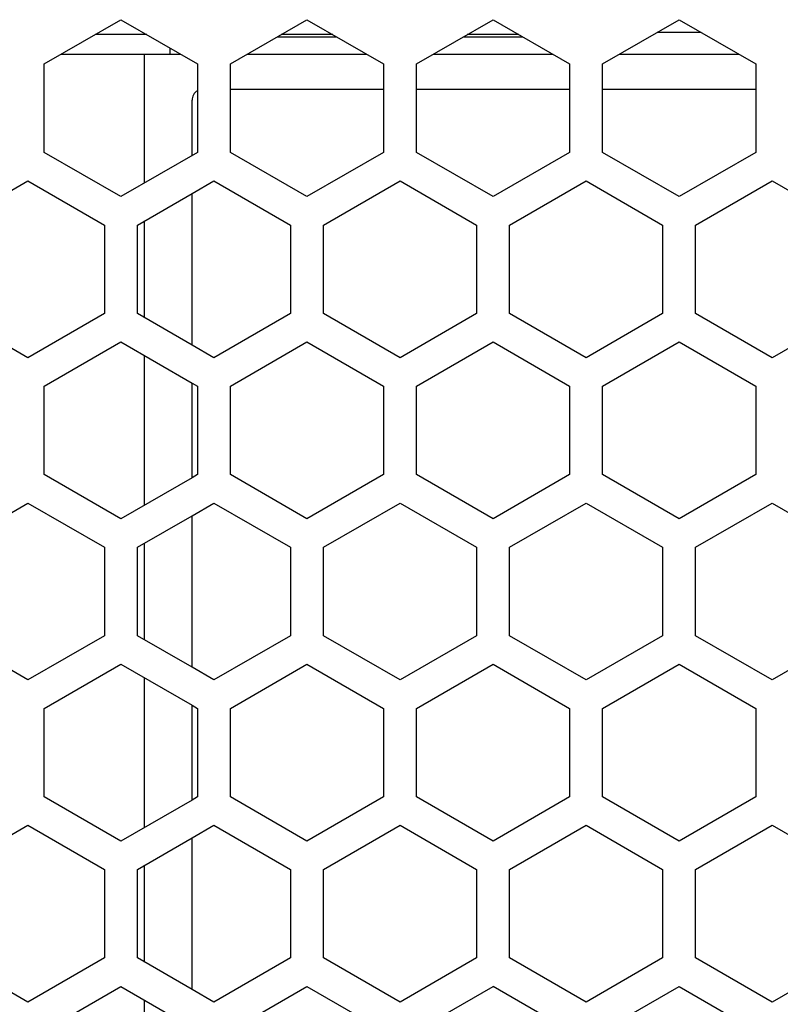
# Model space of a CAD drawing. Header units: millimetres. Extents: x -183 to 9, y -80 to 303.
# Tile 19 of 21: x -79 to -44, y 210 to 255. Entities that reach past the tile are written whole.
import ezdxf

# ---------------------------------------------------------------- set-up
doc = ezdxf.new("R2010")
doc.units = ezdxf.units.MM

# ---------------------------------------------------------------- blocks, each defined once
blk = doc.blocks.new('Print-bestückt__23', base_point=(-151.931, 254))
at = {"color": 7, "linetype": 'Continuous'}
for p, q in [((-73.069, 254), (-75.431, 254)), ((-64.569, 254), (-66.931, 254)), ((-56.069, 254), (-58.431, 254))]:
    blk.add_line(p, q, dxfattribs=at)
blk = doc.blocks.new('Abdeckfolie-S60-PSU__29', base_point=(-71, 34.5))
at = {"color": 7, "linetype": 'Continuous'}
for p, q in [((-62.25, 251.5), (-69.25, 251.5)), ((-53.75, 251.5), (-60.75, 251.5)), ((-45.25, 251.5), (-52.25, 251.5)), ((-71, 248.476), (-71, 251)), ((-71, 239.815), (-71, 246.744)), ((-71, 233.753), (-71, 238.083)), ((-71, 225.093), (-71, 232.021)), ((-71, 219.031), (-71, 223.361)), ((-71, 210.37), (-71, 217.299))]:
    blk.add_line(p, q, dxfattribs=at)
blk.add_arc((-70.5, 251), 0.5, 120, 180, dxfattribs=at)
blk = doc.blocks.new('Gehaeuseschale-unten-L5_0007876-schwarz__35', base_point=(-171, -19.5))
at = {"color": 7, "linetype": 'Continuous'}
for p, q in [((-82, 245.3), (-78.5, 247.321)), ((-78.5, 247.321), (-75, 245.3)), ((-71, 246.744), (-70, 247.321)), ((-70, 247.321), (-66.5, 245.3)), ((-65, 245.3), (-61.5, 247.321)), ((-61.5, 247.321), (-58, 245.3)), ((-56.5, 245.3), (-53, 247.321)), ((-53, 247.321), (-49.5, 245.3)), ((-48, 245.3), (-44.5, 247.321)), ((-44.5, 247.321), (-41, 245.3)), ((-73.5, 245.3), (-71, 246.744)), ((-75, 245.3), (-75, 241.259)), ((-73.5, 241.259), (-73.5, 245.3)), ((-66.5, 245.3), (-66.5, 241.259)), ((-65, 241.259), (-65, 245.3)), ((-58, 245.3), (-58, 241.259)), ((-56.5, 241.259), (-56.5, 245.3)), ((-49.5, 245.3), (-49.5, 241.259)), ((-48, 241.259), (-48, 245.3)), ((-78.5, 239.238), (-82, 241.259)), ((-75, 241.259), (-78.5, 239.238)), ((-71, 239.815), (-73.5, 241.259)), ((-66.5, 241.259), (-70, 239.238)), ((-61.5, 239.238), (-65, 241.259)), ((-58, 241.259), (-61.5, 239.238)), ((-53, 239.238), (-56.5, 241.259)), ((-49.5, 241.259), (-53, 239.238)), ((-44.5, 239.238), (-48, 241.259)), ((-41, 241.259), (-44.5, 239.238)), ((-77.75, 237.939), (-74.25, 239.96)), ((-74.25, 239.96), (-71, 238.083)), ((-70, 239.238), (-71, 239.815)), ((-69.25, 237.939), (-65.75, 239.96)), ((-65.75, 239.96), (-62.25, 237.939)), ((-60.75, 237.939), (-57.25, 239.96)), ((-57.25, 239.96), (-53.75, 237.939)), ((-52.25, 237.939), (-48.75, 239.96)), ((-48.75, 239.96), (-45.25, 237.939)), ((-71, 238.083), (-70.75, 237.939)), ((-77.75, 233.898), (-77.75, 237.939)), ((-70.75, 237.939), (-70.75, 233.898)), ((-69.25, 233.898), (-69.25, 237.939)), ((-62.25, 237.939), (-62.25, 233.898)), ((-60.75, 233.898), (-60.75, 237.939)), ((-53.75, 237.939), (-53.75, 233.898)), ((-52.25, 233.898), (-52.25, 237.939)), ((-45.25, 237.939), (-45.25, 233.898)), ((-74.25, 231.877), (-77.75, 233.898)), ((-71, 233.753), (-74.25, 231.877)), ((-70.75, 233.898), (-71, 233.753)), ((-65.75, 231.877), (-69.25, 233.898)), ((-62.25, 233.898), (-65.75, 231.877)), ((-57.25, 231.877), (-60.75, 233.898)), ((-53.75, 233.898), (-57.25, 231.877)), ((-48.75, 231.877), (-52.25, 233.898)), ((-45.25, 233.898), (-48.75, 231.877)), ((-82, 230.578), (-78.5, 232.598)), ((-78.5, 232.598), (-75, 230.578)), ((-71, 232.021), (-70, 232.598)), ((-70, 232.598), (-66.5, 230.578)), ((-65, 230.578), (-61.5, 232.598)), ((-61.5, 232.598), (-58, 230.578)), ((-56.5, 230.578), (-53, 232.598)), ((-53, 232.598), (-49.5, 230.578)), ((-48, 230.578), (-44.5, 232.598)), ((-44.5, 232.598), (-41, 230.578)), ((-73.5, 230.578), (-71, 232.021)), ((-75, 230.578), (-75, 226.536)), ((-73.5, 226.536), (-73.5, 230.578)), ((-66.5, 230.578), (-66.5, 226.536)), ((-65, 226.536), (-65, 230.578)), ((-58, 230.578), (-58, 226.536)), ((-56.5, 226.536), (-56.5, 230.578)), ((-49.5, 230.578), (-49.5, 226.536)), ((-48, 226.536), (-48, 230.578)), ((-78.5, 224.516), (-82, 226.536)), ((-75, 226.536), (-78.5, 224.516)), ((-71, 225.093), (-73.5, 226.536)), ((-66.5, 226.536), (-70, 224.516)), ((-61.5, 224.516), (-65, 226.536)), ((-58, 226.536), (-61.5, 224.516)), ((-53, 224.516), (-56.5, 226.536)), ((-49.5, 226.536), (-53, 224.516)), ((-44.5, 224.516), (-48, 226.536)), ((-41, 226.536), (-44.5, 224.516)), ((-77.75, 223.217), (-74.25, 225.237)), ((-74.25, 225.237), (-71, 223.361)), ((-70, 224.516), (-71, 225.093)), ((-69.25, 223.217), (-65.75, 225.237)), ((-65.75, 225.237), (-62.25, 223.217)), ((-60.75, 223.217), (-57.25, 225.237)), ((-57.25, 225.237), (-53.75, 223.217)), ((-52.25, 223.217), (-48.75, 225.237)), ((-48.75, 225.237), (-45.25, 223.217)), ((-77.75, 219.175), (-77.75, 223.217)), ((-71, 223.361), (-70.75, 223.217)), ((-70.75, 223.217), (-70.75, 219.175)), ((-69.25, 219.175), (-69.25, 223.217)), ((-62.25, 223.217), (-62.25, 219.175)), ((-60.75, 219.175), (-60.75, 223.217)), ((-53.75, 223.217), (-53.75, 219.175)), ((-52.25, 219.175), (-52.25, 223.217)), ((-45.25, 223.217), (-45.25, 219.175)), ((-74.25, 217.154), (-77.75, 219.175)), ((-70.75, 219.175), (-71, 219.031)), ((-65.75, 217.154), (-69.25, 219.175)), ((-62.25, 219.175), (-65.75, 217.154)), ((-57.25, 217.154), (-60.75, 219.175)), ((-53.75, 219.175), (-57.25, 217.154)), ((-48.75, 217.154), (-52.25, 219.175)), ((-45.25, 219.175), (-48.75, 217.154)), ((-71, 219.031), (-74.25, 217.154)), ((-82, 215.855), (-78.5, 217.876)), ((-78.5, 217.876), (-75, 215.855)), ((-71, 217.299), (-70, 217.876)), ((-70, 217.876), (-66.5, 215.855)), ((-65, 215.855), (-61.5, 217.876)), ((-61.5, 217.876), (-58, 215.855)), ((-56.5, 215.855), (-53, 217.876)), ((-53, 217.876), (-49.5, 215.855)), ((-48, 215.855), (-44.5, 217.876)), ((-44.5, 217.876), (-41, 215.855)), ((-73.5, 215.855), (-71, 217.299)), ((-75, 215.855), (-75, 211.814)), ((-73.5, 211.814), (-73.5, 215.855)), ((-66.5, 215.855), (-66.5, 211.814)), ((-65, 211.814), (-65, 215.855)), ((-58, 215.855), (-58, 211.814)), ((-56.5, 211.814), (-56.5, 215.855)), ((-49.5, 215.855), (-49.5, 211.814)), ((-48, 211.814), (-48, 215.855)), ((-78.5, 209.793), (-82, 211.814)), ((-75, 211.814), (-78.5, 209.793)), ((-71, 210.37), (-73.5, 211.814)), ((-66.5, 211.814), (-70, 209.793)), ((-61.5, 209.793), (-65, 211.814)), ((-58, 211.814), (-61.5, 209.793)), ((-53, 209.793), (-56.5, 211.814)), ((-49.5, 211.814), (-53, 209.793)), ((-44.5, 209.793), (-48, 211.814)), ((-41, 211.814), (-44.5, 209.793)), ((-77.75, 208.494), (-74.25, 210.515)), ((-74.25, 210.515), (-71, 208.638)), ((-70, 209.793), (-71, 210.37)), ((-69.25, 208.494), (-65.75, 210.515)), ((-65.75, 210.515), (-62.25, 208.494)), ((-60.75, 208.494), (-57.25, 210.515)), ((-53.75, 208.494), (-57.25, 210.515)), ((-52.25, 208.494), (-48.75, 210.515)), ((-48.75, 210.515), (-45.25, 208.494))]:
    blk.add_line(p, q, dxfattribs=at)
blk = doc.blocks.new('Gehaeuseschale-unten__36', base_point=(-171, -19.5))
at = {"color": 7, "linetype": 'Continuous'}
for p, q in [((-82, 245.3), (-78.5, 247.321)), ((-78.5, 247.321), (-75, 245.3)), ((-71, 246.744), (-70, 247.321)), ((-70, 247.321), (-66.5, 245.3)), ((-65, 245.3), (-61.5, 247.321)), ((-61.5, 247.321), (-58, 245.3)), ((-56.5, 245.3), (-53, 247.321)), ((-53, 247.321), (-49.5, 245.3)), ((-48, 245.3), (-44.5, 247.321)), ((-44.5, 247.321), (-41, 245.3)), ((-73.5, 245.3), (-71, 246.744)), ((-75, 245.3), (-75, 241.259)), ((-73.5, 241.259), (-73.5, 245.3)), ((-66.5, 245.3), (-66.5, 241.259)), ((-65, 241.259), (-65, 245.3)), ((-58, 245.3), (-58, 241.259)), ((-56.5, 241.259), (-56.5, 245.3)), ((-49.5, 245.3), (-49.5, 241.259)), ((-48, 241.259), (-48, 245.3)), ((-78.5, 239.238), (-82, 241.259)), ((-75, 241.259), (-78.5, 239.238)), ((-71, 239.815), (-73.5, 241.259)), ((-66.5, 241.259), (-70, 239.238)), ((-61.5, 239.238), (-65, 241.259)), ((-58, 241.259), (-61.5, 239.238)), ((-53, 239.238), (-56.5, 241.259)), ((-49.5, 241.259), (-53, 239.238)), ((-44.5, 239.238), (-48, 241.259)), ((-41, 241.259), (-44.5, 239.238)), ((-77.75, 237.939), (-74.25, 239.96)), ((-74.25, 239.96), (-71, 238.083)), ((-70, 239.238), (-71, 239.815)), ((-69.25, 237.939), (-65.75, 239.96)), ((-65.75, 239.96), (-62.25, 237.939)), ((-60.75, 237.939), (-57.25, 239.96)), ((-57.25, 239.96), (-53.75, 237.939)), ((-52.25, 237.939), (-48.75, 239.96)), ((-48.75, 239.96), (-45.25, 237.939)), ((-71, 238.083), (-70.75, 237.939)), ((-77.75, 233.898), (-77.75, 237.939)), ((-70.75, 237.939), (-70.75, 233.898)), ((-69.25, 233.898), (-69.25, 237.939)), ((-62.25, 237.939), (-62.25, 233.898)), ((-60.75, 233.898), (-60.75, 237.939)), ((-53.75, 237.939), (-53.75, 233.898)), ((-52.25, 233.898), (-52.25, 237.939)), ((-45.25, 237.939), (-45.25, 233.898)), ((-74.25, 231.877), (-77.75, 233.898)), ((-71, 233.753), (-74.25, 231.877)), ((-70.75, 233.898), (-71, 233.753)), ((-65.75, 231.877), (-69.25, 233.898)), ((-62.25, 233.898), (-65.75, 231.877)), ((-57.25, 231.877), (-60.75, 233.898)), ((-53.75, 233.898), (-57.25, 231.877)), ((-48.75, 231.877), (-52.25, 233.898)), ((-45.25, 233.898), (-48.75, 231.877)), ((-82, 230.578), (-78.5, 232.598)), ((-78.5, 232.598), (-75, 230.578)), ((-71, 232.021), (-70, 232.598)), ((-70, 232.598), (-66.5, 230.578)), ((-65, 230.578), (-61.5, 232.598)), ((-61.5, 232.598), (-58, 230.578)), ((-56.5, 230.578), (-53, 232.598)), ((-53, 232.598), (-49.5, 230.578)), ((-48, 230.578), (-44.5, 232.598)), ((-44.5, 232.598), (-41, 230.578)), ((-73.5, 230.578), (-71, 232.021)), ((-75, 230.578), (-75, 226.536)), ((-73.5, 226.536), (-73.5, 230.578)), ((-66.5, 230.578), (-66.5, 226.536)), ((-65, 226.536), (-65, 230.578)), ((-58, 230.578), (-58, 226.536)), ((-56.5, 226.536), (-56.5, 230.578)), ((-49.5, 230.578), (-49.5, 226.536)), ((-48, 226.536), (-48, 230.578)), ((-78.5, 224.516), (-82, 226.536)), ((-75, 226.536), (-78.5, 224.516)), ((-71, 225.093), (-73.5, 226.536)), ((-66.5, 226.536), (-70, 224.516)), ((-61.5, 224.516), (-65, 226.536)), ((-58, 226.536), (-61.5, 224.516)), ((-53, 224.516), (-56.5, 226.536)), ((-49.5, 226.536), (-53, 224.516)), ((-44.5, 224.516), (-48, 226.536)), ((-41, 226.536), (-44.5, 224.516)), ((-77.75, 223.217), (-74.25, 225.237)), ((-74.25, 225.237), (-71, 223.361)), ((-70, 224.516), (-71, 225.093)), ((-69.25, 223.217), (-65.75, 225.237)), ((-65.75, 225.237), (-62.25, 223.217)), ((-60.75, 223.217), (-57.25, 225.237)), ((-57.25, 225.237), (-53.75, 223.217)), ((-52.25, 223.217), (-48.75, 225.237)), ((-48.75, 225.237), (-45.25, 223.217)), ((-77.75, 219.175), (-77.75, 223.217)), ((-71, 223.361), (-70.75, 223.217)), ((-70.75, 223.217), (-70.75, 219.175)), ((-69.25, 219.175), (-69.25, 223.217)), ((-62.25, 223.217), (-62.25, 219.175)), ((-60.75, 219.175), (-60.75, 223.217)), ((-53.75, 223.217), (-53.75, 219.175)), ((-52.25, 219.175), (-52.25, 223.217)), ((-45.25, 223.217), (-45.25, 219.175)), ((-74.25, 217.154), (-77.75, 219.175)), ((-70.75, 219.175), (-71, 219.031)), ((-65.75, 217.154), (-69.25, 219.175)), ((-62.25, 219.175), (-65.75, 217.154)), ((-57.25, 217.154), (-60.75, 219.175)), ((-53.75, 219.175), (-57.25, 217.154)), ((-48.75, 217.154), (-52.25, 219.175)), ((-45.25, 219.175), (-48.75, 217.154)), ((-71, 219.031), (-74.25, 217.154)), ((-82, 215.855), (-78.5, 217.876)), ((-78.5, 217.876), (-75, 215.855)), ((-71, 217.299), (-70, 217.876)), ((-70, 217.876), (-66.5, 215.855)), ((-65, 215.855), (-61.5, 217.876)), ((-61.5, 217.876), (-58, 215.855)), ((-56.5, 215.855), (-53, 217.876)), ((-53, 217.876), (-49.5, 215.855)), ((-48, 215.855), (-44.5, 217.876)), ((-44.5, 217.876), (-41, 215.855)), ((-73.5, 215.855), (-71, 217.299)), ((-75, 215.855), (-75, 211.814)), ((-73.5, 211.814), (-73.5, 215.855)), ((-66.5, 215.855), (-66.5, 211.814)), ((-65, 211.814), (-65, 215.855)), ((-58, 215.855), (-58, 211.814)), ((-56.5, 211.814), (-56.5, 215.855)), ((-49.5, 215.855), (-49.5, 211.814)), ((-48, 211.814), (-48, 215.855)), ((-78.5, 209.793), (-82, 211.814)), ((-75, 211.814), (-78.5, 209.793)), ((-71, 210.37), (-73.5, 211.814)), ((-66.5, 211.814), (-70, 209.793)), ((-61.5, 209.793), (-65, 211.814)), ((-58, 211.814), (-61.5, 209.793)), ((-53, 209.793), (-56.5, 211.814)), ((-49.5, 211.814), (-53, 209.793)), ((-44.5, 209.793), (-48, 211.814)), ((-41, 211.814), (-44.5, 209.793)), ((-77.75, 208.494), (-74.25, 210.515)), ((-74.25, 210.515), (-71, 208.638)), ((-70, 209.793), (-71, 210.37)), ((-69.25, 208.494), (-65.75, 210.515)), ((-65.75, 210.515), (-62.25, 208.494)), ((-60.75, 208.494), (-57.25, 210.515)), ((-53.75, 208.494), (-57.25, 210.515)), ((-52.25, 208.494), (-48.75, 210.515)), ((-48.75, 210.515), (-45.25, 208.494))]:
    blk.add_line(p, q, dxfattribs=at)
blk = doc.blocks.new('Gehaeuseschale-oben__37', base_point=(-171, -19.5))
at = {"color": 7, "linetype": 'Continuous'}
for p, q in [((-77.75, 252.661), (-74.25, 254.682)), ((-74.25, 254.682), (-70.75, 252.661)), ((-69.25, 252.661), (-65.75, 254.682)), ((-65.75, 254.682), (-62.25, 252.661)), ((-60.75, 252.661), (-57.25, 254.682)), ((-57.25, 254.682), (-53.75, 252.661)), ((-52.25, 252.661), (-48.75, 254.682)), ((-48.75, 254.682), (-45.25, 252.661)), ((-77.75, 248.62), (-77.75, 252.661)), ((-70.75, 252.661), (-70.75, 248.62)), ((-69.25, 248.62), (-69.25, 252.661)), ((-62.25, 252.661), (-62.25, 248.62)), ((-60.75, 248.62), (-60.75, 252.661)), ((-53.75, 252.661), (-53.75, 248.62)), ((-52.25, 248.62), (-52.25, 252.661)), ((-45.25, 252.661), (-45.25, 248.62)), ((-74.25, 246.599), (-77.75, 248.62)), ((-70.75, 248.62), (-74.25, 246.599)), ((-65.75, 246.599), (-69.25, 248.62)), ((-62.25, 248.62), (-65.75, 246.599)), ((-57.25, 246.599), (-60.75, 248.62)), ((-53.75, 248.62), (-57.25, 246.599)), ((-48.75, 246.599), (-52.25, 248.62)), ((-45.25, 248.62), (-48.75, 246.599)), ((-82, 245.3), (-78.5, 247.321)), ((-78.5, 247.321), (-75, 245.3)), ((-71, 246.744), (-70, 247.321)), ((-70, 247.321), (-66.5, 245.3)), ((-65, 245.3), (-61.5, 247.321)), ((-61.5, 247.321), (-58, 245.3)), ((-56.5, 245.3), (-53, 247.321)), ((-53, 247.321), (-49.5, 245.3)), ((-48, 245.3), (-44.5, 247.321)), ((-44.5, 247.321), (-41, 245.3)), ((-73.5, 245.3), (-71, 246.744)), ((-75, 245.3), (-75, 241.259)), ((-73.5, 241.259), (-73.5, 245.3)), ((-66.5, 245.3), (-66.5, 241.259)), ((-65, 241.259), (-65, 245.3)), ((-58, 245.3), (-58, 241.259)), ((-56.5, 241.259), (-56.5, 245.3)), ((-49.5, 245.3), (-49.5, 241.259)), ((-48, 241.259), (-48, 245.3)), ((-78.5, 239.238), (-82, 241.259)), ((-75, 241.259), (-78.5, 239.238)), ((-71, 239.815), (-73.5, 241.259)), ((-66.5, 241.259), (-70, 239.238)), ((-61.5, 239.238), (-65, 241.259)), ((-58, 241.259), (-61.5, 239.238)), ((-53, 239.238), (-56.5, 241.259)), ((-49.5, 241.259), (-53, 239.238)), ((-44.5, 239.238), (-48, 241.259)), ((-41, 241.259), (-44.5, 239.238)), ((-77.75, 237.939), (-74.25, 239.96)), ((-74.25, 239.96), (-71, 238.083)), ((-70, 239.238), (-71, 239.815)), ((-69.25, 237.939), (-65.75, 239.96)), ((-65.75, 239.96), (-62.25, 237.939)), ((-60.75, 237.939), (-57.25, 239.96)), ((-57.25, 239.96), (-53.75, 237.939)), ((-52.25, 237.939), (-48.75, 239.96)), ((-48.75, 239.96), (-45.25, 237.939)), ((-71, 238.083), (-70.75, 237.939)), ((-77.75, 233.898), (-77.75, 237.939)), ((-70.75, 237.939), (-70.75, 233.898)), ((-69.25, 233.898), (-69.25, 237.939)), ((-62.25, 237.939), (-62.25, 233.898)), ((-60.75, 233.898), (-60.75, 237.939)), ((-53.75, 237.939), (-53.75, 233.898)), ((-52.25, 233.898), (-52.25, 237.939)), ((-45.25, 237.939), (-45.25, 233.898)), ((-74.25, 231.877), (-77.75, 233.898)), ((-71, 233.753), (-74.25, 231.877)), ((-70.75, 233.898), (-71, 233.753)), ((-65.75, 231.877), (-69.25, 233.898)), ((-62.25, 233.898), (-65.75, 231.877)), ((-57.25, 231.877), (-60.75, 233.898)), ((-53.75, 233.898), (-57.25, 231.877)), ((-48.75, 231.877), (-52.25, 233.898)), ((-45.25, 233.898), (-48.75, 231.877)), ((-82, 230.578), (-78.5, 232.598)), ((-78.5, 232.598), (-75, 230.578)), ((-71, 232.021), (-70, 232.598)), ((-70, 232.598), (-66.5, 230.578)), ((-65, 230.578), (-61.5, 232.598)), ((-61.5, 232.598), (-58, 230.578)), ((-56.5, 230.578), (-53, 232.598)), ((-53, 232.598), (-49.5, 230.578)), ((-48, 230.578), (-44.5, 232.598)), ((-44.5, 232.598), (-41, 230.578)), ((-73.5, 230.578), (-71, 232.021)), ((-75, 230.578), (-75, 226.536)), ((-73.5, 226.536), (-73.5, 230.578)), ((-66.5, 230.578), (-66.5, 226.536)), ((-65, 226.536), (-65, 230.578)), ((-58, 230.578), (-58, 226.536)), ((-56.5, 226.536), (-56.5, 230.578)), ((-49.5, 230.578), (-49.5, 226.536)), ((-48, 226.536), (-48, 230.578)), ((-78.5, 224.516), (-82, 226.536)), ((-75, 226.536), (-78.5, 224.516)), ((-71, 225.093), (-73.5, 226.536)), ((-66.5, 226.536), (-70, 224.516)), ((-61.5, 224.516), (-65, 226.536)), ((-58, 226.536), (-61.5, 224.516)), ((-53, 224.516), (-56.5, 226.536)), ((-49.5, 226.536), (-53, 224.516)), ((-44.5, 224.516), (-48, 226.536)), ((-41, 226.536), (-44.5, 224.516)), ((-77.75, 223.217), (-74.25, 225.237)), ((-74.25, 225.237), (-71, 223.361)), ((-70, 224.516), (-71, 225.093)), ((-69.25, 223.217), (-65.75, 225.237)), ((-65.75, 225.237), (-62.25, 223.217)), ((-60.75, 223.217), (-57.25, 225.237)), ((-57.25, 225.237), (-53.75, 223.217)), ((-52.25, 223.217), (-48.75, 225.237)), ((-48.75, 225.237), (-45.25, 223.217)), ((-77.75, 219.175), (-77.75, 223.217)), ((-71, 223.361), (-70.75, 223.217)), ((-70.75, 223.217), (-70.75, 219.175)), ((-69.25, 219.175), (-69.25, 223.217)), ((-62.25, 223.217), (-62.25, 219.175)), ((-60.75, 219.175), (-60.75, 223.217)), ((-53.75, 223.217), (-53.75, 219.175)), ((-52.25, 219.175), (-52.25, 223.217)), ((-45.25, 223.217), (-45.25, 219.175)), ((-74.25, 217.154), (-77.75, 219.175)), ((-70.75, 219.175), (-71, 219.031)), ((-65.75, 217.154), (-69.25, 219.175)), ((-62.25, 219.175), (-65.75, 217.154)), ((-57.25, 217.154), (-60.75, 219.175)), ((-53.75, 219.175), (-57.25, 217.154)), ((-48.75, 217.154), (-52.25, 219.175)), ((-45.25, 219.175), (-48.75, 217.154)), ((-71, 219.031), (-74.25, 217.154)), ((-82, 215.855), (-78.5, 217.876)), ((-78.5, 217.876), (-75, 215.855)), ((-71, 217.299), (-70, 217.876)), ((-70, 217.876), (-66.5, 215.855)), ((-65, 215.855), (-61.5, 217.876)), ((-61.5, 217.876), (-58, 215.855)), ((-56.5, 215.855), (-53, 217.876)), ((-53, 217.876), (-49.5, 215.855)), ((-48, 215.855), (-44.5, 217.876)), ((-44.5, 217.876), (-41, 215.855)), ((-73.5, 215.855), (-71, 217.299)), ((-75, 215.855), (-75, 211.814)), ((-73.5, 211.814), (-73.5, 215.855)), ((-66.5, 215.855), (-66.5, 211.814)), ((-65, 211.814), (-65, 215.855)), ((-58, 215.855), (-58, 211.814)), ((-56.5, 211.814), (-56.5, 215.855)), ((-49.5, 215.855), (-49.5, 211.814)), ((-48, 211.814), (-48, 215.855)), ((-78.5, 209.793), (-82, 211.814)), ((-75, 211.814), (-78.5, 209.793)), ((-71, 210.37), (-73.5, 211.814)), ((-66.5, 211.814), (-70, 209.793)), ((-61.5, 209.793), (-65, 211.814)), ((-58, 211.814), (-61.5, 209.793)), ((-53, 209.793), (-56.5, 211.814)), ((-49.5, 211.814), (-53, 209.793)), ((-44.5, 209.793), (-48, 211.814)), ((-41, 211.814), (-44.5, 209.793)), ((-77.75, 208.494), (-74.25, 210.515)), ((-74.25, 210.515), (-71, 208.638)), ((-70, 209.793), (-71, 210.37)), ((-69.25, 208.494), (-65.75, 210.515)), ((-65.75, 210.515), (-62.25, 208.494)), ((-60.75, 208.494), (-57.25, 210.515)), ((-53.75, 208.494), (-57.25, 210.515)), ((-52.25, 208.494), (-48.75, 210.515)), ((-48.75, 210.515), (-45.25, 208.494))]:
    blk.add_line(p, q, dxfattribs=at)
blk = doc.blocks.new('Gehaeuseschale-oben-L5_0007875-schwarz__38', base_point=(-171, -19.5))
at = {"color": 7, "linetype": 'Continuous'}
for p, q in [((-77.75, 252.661), (-74.25, 254.682)), ((-74.25, 254.682), (-70.75, 252.661)), ((-69.25, 252.661), (-65.75, 254.682)), ((-65.75, 254.682), (-62.25, 252.661)), ((-60.75, 252.661), (-57.25, 254.682)), ((-57.25, 254.682), (-53.75, 252.661)), ((-52.25, 252.661), (-48.75, 254.682)), ((-48.75, 254.682), (-45.25, 252.661)), ((-77.75, 248.62), (-77.75, 252.661)), ((-70.75, 252.661), (-70.75, 248.62)), ((-69.25, 248.62), (-69.25, 252.661)), ((-62.25, 252.661), (-62.25, 248.62)), ((-60.75, 248.62), (-60.75, 252.661)), ((-53.75, 252.661), (-53.75, 248.62)), ((-52.25, 248.62), (-52.25, 252.661)), ((-45.25, 252.661), (-45.25, 248.62)), ((-74.25, 246.599), (-77.75, 248.62)), ((-70.75, 248.62), (-74.25, 246.599)), ((-65.75, 246.599), (-69.25, 248.62)), ((-62.25, 248.62), (-65.75, 246.599)), ((-57.25, 246.599), (-60.75, 248.62)), ((-53.75, 248.62), (-57.25, 246.599)), ((-48.75, 246.599), (-52.25, 248.62)), ((-45.25, 248.62), (-48.75, 246.599)), ((-82, 245.3), (-78.5, 247.321)), ((-78.5, 247.321), (-75, 245.3)), ((-71, 246.744), (-70, 247.321)), ((-70, 247.321), (-66.5, 245.3)), ((-65, 245.3), (-61.5, 247.321)), ((-61.5, 247.321), (-58, 245.3)), ((-56.5, 245.3), (-53, 247.321)), ((-53, 247.321), (-49.5, 245.3)), ((-48, 245.3), (-44.5, 247.321)), ((-44.5, 247.321), (-41, 245.3)), ((-73.5, 245.3), (-71, 246.744)), ((-75, 245.3), (-75, 241.259)), ((-73.5, 241.259), (-73.5, 245.3)), ((-66.5, 245.3), (-66.5, 241.259)), ((-65, 241.259), (-65, 245.3)), ((-58, 245.3), (-58, 241.259)), ((-56.5, 241.259), (-56.5, 245.3)), ((-49.5, 245.3), (-49.5, 241.259)), ((-48, 241.259), (-48, 245.3)), ((-78.5, 239.238), (-82, 241.259)), ((-75, 241.259), (-78.5, 239.238)), ((-71, 239.815), (-73.5, 241.259)), ((-66.5, 241.259), (-70, 239.238)), ((-61.5, 239.238), (-65, 241.259)), ((-58, 241.259), (-61.5, 239.238)), ((-53, 239.238), (-56.5, 241.259)), ((-49.5, 241.259), (-53, 239.238)), ((-44.5, 239.238), (-48, 241.259)), ((-41, 241.259), (-44.5, 239.238)), ((-77.75, 237.939), (-74.25, 239.96)), ((-74.25, 239.96), (-71, 238.083)), ((-70, 239.238), (-71, 239.815)), ((-69.25, 237.939), (-65.75, 239.96)), ((-65.75, 239.96), (-62.25, 237.939)), ((-60.75, 237.939), (-57.25, 239.96)), ((-57.25, 239.96), (-53.75, 237.939)), ((-52.25, 237.939), (-48.75, 239.96)), ((-48.75, 239.96), (-45.25, 237.939)), ((-71, 238.083), (-70.75, 237.939)), ((-77.75, 233.898), (-77.75, 237.939)), ((-70.75, 237.939), (-70.75, 233.898)), ((-69.25, 233.898), (-69.25, 237.939)), ((-62.25, 237.939), (-62.25, 233.898)), ((-60.75, 233.898), (-60.75, 237.939)), ((-53.75, 237.939), (-53.75, 233.898)), ((-52.25, 233.898), (-52.25, 237.939)), ((-45.25, 237.939), (-45.25, 233.898)), ((-74.25, 231.877), (-77.75, 233.898)), ((-71, 233.753), (-74.25, 231.877)), ((-70.75, 233.898), (-71, 233.753)), ((-65.75, 231.877), (-69.25, 233.898)), ((-62.25, 233.898), (-65.75, 231.877)), ((-57.25, 231.877), (-60.75, 233.898)), ((-53.75, 233.898), (-57.25, 231.877)), ((-48.75, 231.877), (-52.25, 233.898)), ((-45.25, 233.898), (-48.75, 231.877)), ((-82, 230.578), (-78.5, 232.598)), ((-78.5, 232.598), (-75, 230.578)), ((-71, 232.021), (-70, 232.598)), ((-70, 232.598), (-66.5, 230.578)), ((-65, 230.578), (-61.5, 232.598)), ((-61.5, 232.598), (-58, 230.578)), ((-56.5, 230.578), (-53, 232.598)), ((-53, 232.598), (-49.5, 230.578)), ((-48, 230.578), (-44.5, 232.598)), ((-44.5, 232.598), (-41, 230.578)), ((-73.5, 230.578), (-71, 232.021)), ((-75, 230.578), (-75, 226.536)), ((-73.5, 226.536), (-73.5, 230.578)), ((-66.5, 230.578), (-66.5, 226.536)), ((-65, 226.536), (-65, 230.578)), ((-58, 230.578), (-58, 226.536)), ((-56.5, 226.536), (-56.5, 230.578)), ((-49.5, 230.578), (-49.5, 226.536)), ((-48, 226.536), (-48, 230.578)), ((-78.5, 224.516), (-82, 226.536)), ((-75, 226.536), (-78.5, 224.516)), ((-71, 225.093), (-73.5, 226.536)), ((-66.5, 226.536), (-70, 224.516)), ((-61.5, 224.516), (-65, 226.536)), ((-58, 226.536), (-61.5, 224.516)), ((-53, 224.516), (-56.5, 226.536)), ((-49.5, 226.536), (-53, 224.516)), ((-44.5, 224.516), (-48, 226.536)), ((-41, 226.536), (-44.5, 224.516)), ((-77.75, 223.217), (-74.25, 225.237)), ((-74.25, 225.237), (-71, 223.361)), ((-70, 224.516), (-71, 225.093)), ((-69.25, 223.217), (-65.75, 225.237)), ((-65.75, 225.237), (-62.25, 223.217)), ((-60.75, 223.217), (-57.25, 225.237)), ((-57.25, 225.237), (-53.75, 223.217)), ((-52.25, 223.217), (-48.75, 225.237)), ((-48.75, 225.237), (-45.25, 223.217)), ((-77.75, 219.175), (-77.75, 223.217)), ((-71, 223.361), (-70.75, 223.217)), ((-70.75, 223.217), (-70.75, 219.175)), ((-69.25, 219.175), (-69.25, 223.217)), ((-62.25, 223.217), (-62.25, 219.175)), ((-60.75, 219.175), (-60.75, 223.217)), ((-53.75, 223.217), (-53.75, 219.175)), ((-52.25, 219.175), (-52.25, 223.217)), ((-45.25, 223.217), (-45.25, 219.175)), ((-74.25, 217.154), (-77.75, 219.175)), ((-70.75, 219.175), (-71, 219.031)), ((-65.75, 217.154), (-69.25, 219.175)), ((-62.25, 219.175), (-65.75, 217.154)), ((-57.25, 217.154), (-60.75, 219.175)), ((-53.75, 219.175), (-57.25, 217.154)), ((-48.75, 217.154), (-52.25, 219.175)), ((-45.25, 219.175), (-48.75, 217.154)), ((-71, 219.031), (-74.25, 217.154)), ((-82, 215.855), (-78.5, 217.876)), ((-78.5, 217.876), (-75, 215.855)), ((-71, 217.299), (-70, 217.876)), ((-70, 217.876), (-66.5, 215.855)), ((-65, 215.855), (-61.5, 217.876)), ((-61.5, 217.876), (-58, 215.855)), ((-56.5, 215.855), (-53, 217.876)), ((-53, 217.876), (-49.5, 215.855)), ((-48, 215.855), (-44.5, 217.876)), ((-44.5, 217.876), (-41, 215.855)), ((-73.5, 215.855), (-71, 217.299)), ((-75, 215.855), (-75, 211.814)), ((-73.5, 211.814), (-73.5, 215.855)), ((-66.5, 215.855), (-66.5, 211.814)), ((-65, 211.814), (-65, 215.855)), ((-58, 215.855), (-58, 211.814)), ((-56.5, 211.814), (-56.5, 215.855)), ((-49.5, 215.855), (-49.5, 211.814)), ((-48, 211.814), (-48, 215.855)), ((-78.5, 209.793), (-82, 211.814)), ((-75, 211.814), (-78.5, 209.793)), ((-71, 210.37), (-73.5, 211.814)), ((-66.5, 211.814), (-70, 209.793)), ((-61.5, 209.793), (-65, 211.814)), ((-58, 211.814), (-61.5, 209.793)), ((-53, 209.793), (-56.5, 211.814)), ((-49.5, 211.814), (-53, 209.793)), ((-44.5, 209.793), (-48, 211.814)), ((-41, 211.814), (-44.5, 209.793)), ((-77.75, 208.494), (-74.25, 210.515)), ((-74.25, 210.515), (-71, 208.638)), ((-70, 209.793), (-71, 210.37)), ((-69.25, 208.494), (-65.75, 210.515)), ((-65.75, 210.515), (-62.25, 208.494)), ((-60.75, 208.494), (-57.25, 210.515)), ((-53.75, 208.494), (-57.25, 210.515)), ((-52.25, 208.494), (-48.75, 210.515)), ((-48.75, 210.515), (-45.25, 208.494))]:
    blk.add_line(p, q, dxfattribs=at)
blk = doc.blocks.new('Netzteil-HLG-240-24_1__39', base_point=(-79.5, 20.134))
at = {"color": 1, "linetype": 'Continuous'}
for p, q in [((-67.105, 253.9), (-64.395, 253.9)), ((-58.605, 253.9), (-55.895, 253.9)), ((-47.742, 254.1), (-49.758, 254.1))]:
    blk.add_line(p, q, dxfattribs=at)
at = {"color": 7, "linetype": 'Continuous'}
for p, q in [((-72, 253.1), (-72, 253.383)), ((-76.99, 253.1), (-73.167, 253.1)), ((-73.167, 247.225), (-73.167, 253.1)), ((-73.167, 253.1), (-72, 253.1)), ((-72, 253.1), (-71.51, 253.1)), ((-68.49, 253.1), (-63.01, 253.1)), ((-59.99, 253.1), (-54.51, 253.1)), ((-51.49, 253.1), (-46.01, 253.1)), ((-73.167, 241.066), (-73.167, 245.493)), ((-73.167, 232.502), (-73.167, 239.334)), ((-73.167, 226.344), (-73.167, 230.77)), ((-73.167, 217.78), (-73.167, 224.612)), ((-73.167, 211.622), (-73.167, 216.048)), ((-73.167, 203.057), (-73.167, 209.889))]:
    blk.add_line(p, q, dxfattribs=at)
blk = doc.blocks.new('Netzteil-S60__42', base_point=(-182.559, -80.5))
for name, p in [('Gehaeuseschale-unten-L5_0007876-schwarz__35', (-171, -19.5)), ('Gehaeuseschale-unten__36', (-171, -19.5)), ('Gehaeuseschale-oben__37', (-171, -19.5)), ('Gehaeuseschale-oben-L5_0007875-schwarz__38', (-171, -19.5)), ('Print-bestückt__23', (-151.931, 254)), ('Netzteil-HLG-240-24_1__39', (-79.5, 20.134)), ('Abdeckfolie-S60-PSU__29', (-71, 34.5))]:
    blk.add_blockref(name, p)
blk = doc.blocks.new('AllgA', base_point=(-87, 111))
blk.add_blockref('Netzteil-S60__42', (-182.559, -80.5))

msp = doc.modelspace()

# ---------------------------------------------------------------- block references
msp.add_blockref('AllgA', (-87, 111))

doc.saveas('drawing.dxf')
